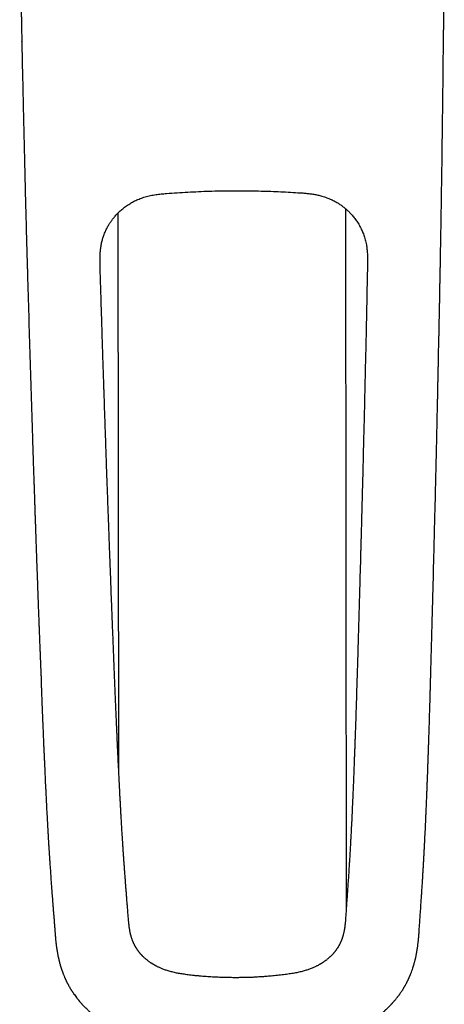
# Model space of a CAD drawing. Header units: millimetres. Extents: x 8 to 1221, y 12 to 660.
# Tile 5 of 24: x 595 to 642, y 207 to 317. Entities that reach past the tile are written whole.
import ezdxf

# ---------------------------------------------------------------- set-up
doc = ezdxf.new("R2010")
doc.units = ezdxf.units.MM

msp = doc.modelspace()

# ---------------------------------------------------------------- linework, layer by layer
at = {"color": 7, "linetype": 'Continuous', "lineweight": 30}
for p, q in [((630.92, 295.98), (630.98, 217.91)), ((605.67, 233.39), (605.62, 295.53)), ((598.56, 215.66), (598.56, 215.65)), ((613.55, 210.67), (613.55, 210.67)), ((624.19, 210.73), (624.19, 210.73))]:
    msp.add_line(p, q, dxfattribs=at)
for points, knots in [([(594.65, 329.97), (594.65, 329.94), (594.65, 329.88), (594.65, 329.81), (594.65, 329.74), (594.65, 329.69), (594.65, 329.66), (594.65, 329.63), (594.65, 329.6), (594.65, 329.57), (594.65, 329.52), (594.65, 329.46), (594.65, 329.39), (594.65, 329.31), (594.65, 329.22), (594.66, 329.13), (594.66, 328.99), (594.66, 328.8), (594.66, 328.57), (594.66, 328.34), (594.66, 328.1), (594.67, 327.87), (594.67, 327.69), (594.67, 327.55), (594.67, 327.46), (594.67, 327.37), (594.67, 327.29), (594.67, 327.23), (594.67, 327.18), (594.67, 327.13), (594.67, 327.09), (594.67, 327.03), (594.67, 326.95), (594.68, 326.82), (594.68, 326.65), (594.68, 326.49), (594.68, 326.33), (594.68, 326.17), (594.68, 326.01), (594.69, 325.84), (594.69, 325.65), (594.69, 325.45), (594.69, 325.24), (594.7, 325.01), (594.7, 324.77), (594.7, 324.51), (594.71, 324.24), (594.71, 323.95), (594.72, 323.64), (594.72, 323.32), (594.73, 322.98), (594.73, 322.61), (594.74, 322.23), (594.75, 321.82), (594.75, 321.4), (594.76, 320.96), (594.77, 320.51), (594.78, 320.04), (594.79, 319.55), (594.8, 319.04), (594.81, 318.52), (594.82, 317.98), (594.83, 317.43), (594.84, 316.88), (594.85, 316.33), (594.86, 315.76), (594.87, 315.17), (594.88, 314.78), (594.88, 314.58)], [0, 0, 0, 0, 0.0058325, 0.0108276, 0.0149857, 0.0183069, 0.0207917, 0.0224401, 0.0236126, 0.0262037, 0.0293962, 0.0331901, 0.0379223, 0.0433445, 0.0491054, 0.0547789, 0.0603643, 0.0764664, 0.0917904, 0.1063393, 0.1219978, 0.1370281, 0.1514714, 0.1576275, 0.1636708, 0.1696014, 0.1749167, 0.1790683, 0.1820562, 0.1847128, 0.1877703, 0.1912789, 0.1951049, 0.2048908, 0.2156289, 0.2273183, 0.2369065, 0.2470513, 0.2577521, 0.2690087, 0.280846, 0.2936009, 0.3073784, 0.3221447, 0.3379284, 0.3547289, 0.3725456, 0.3913778, 0.4112248, 0.4320857, 0.4539597, 0.4779609, 0.5030718, 0.5292913, 0.5566181, 0.5850509, 0.6145884, 0.6452293, 0.6769721, 0.7098154, 0.7437578, 0.7787976, 0.8149332, 0.8500064, 0.886051, 0.9230657, 0.9610491, 1, 1, 1, 1]), ([(641.83, 314.81), (641.83, 314.97), (641.83, 315.32), (641.84, 315.84), (641.84, 316.39), (641.85, 316.91), (641.85, 317.42), (641.85, 317.92), (641.86, 318.38), (641.86, 318.82), (641.87, 319.24), (641.87, 319.63), (641.87, 320.02), (641.88, 320.39), (641.88, 320.75), (641.88, 321.1), (641.88, 321.43), (641.89, 321.75), (641.89, 322.05), (641.89, 322.35), (641.9, 323.01), (641.9, 323.94), (641.91, 325.15), (641.91, 325.97), (641.91, 326.47), (641.91, 326.66), (641.91, 326.84), (641.91, 327.01), (641.91, 327.17), (641.91, 327.31), (641.91, 327.44), (641.91, 327.56), (641.91, 327.65), (641.91, 327.73), (641.91, 327.79), (641.91, 327.84), (641.91, 327.88), (641.91, 327.91), (641.91, 327.93), (641.91, 327.95), (641.91, 327.98), (641.91, 328.03), (641.91, 328.08), (641.91, 328.15), (641.91, 328.22), (641.91, 328.3), (641.91, 328.38), (641.91, 328.46), (641.91, 328.58), (641.91, 328.72), (641.91, 328.91), (641.91, 329.11), (641.91, 329.33), (641.91, 329.54), (641.91, 329.77), (641.91, 329.99), (641.91, 330.13), (641.91, 330.2)], [0, 0, 0, 0, 0.0309735, 0.0671947, 0.1023975, 0.1365795, 0.1697384, 0.2018724, 0.2329794, 0.2605906, 0.2873362, 0.3132152, 0.3382263, 0.3623687, 0.3856415, 0.4080439, 0.429575, 0.4502342, 0.4700209, 0.4891436, 0.5082246, 0.5981835, 0.6710713, 0.7440086, 0.7568522, 0.769471, 0.7812865, 0.7922693, 0.8024188, 0.8115755, 0.8199274, 0.8274741, 0.8342153, 0.8385281, 0.8424316, 0.8459256, 0.8488989, 0.8501794, 0.8512746, 0.852722, 0.8548734, 0.8577289, 0.8612888, 0.8655531, 0.8705221, 0.8758788, 0.8811506, 0.8863332, 0.8914263, 0.9030785, 0.9142348, 0.9285389, 0.9424943, 0.9566996, 0.9711575, 0.9857196, 1, 1, 1, 1]), ([(594.91, 314.6), (594.9, 314.6), (594.89, 314.58), (594.88, 314.57), (594.87, 314.57), (594.89, 314.58), (594.89, 314.58)], [0, 0, 0, 0, 0.296457, 0.59287, 0.889371, 1, 1, 1, 1]), ([(594.89, 314.58), (594.89, 314.31), (594.9, 313.69), (594.92, 312.72), (594.94, 311.66), (594.97, 310.57), (594.99, 309.45), (595.02, 308.29), (595.04, 307.12), (595.07, 305.93), (595.1, 304.72), (595.13, 303.49), (595.16, 302.25), (595.19, 300.99), (595.22, 299.71), (595.25, 298.42), (595.28, 297.1), (595.32, 295.8), (595.35, 294.51), (595.38, 293.22), (595.42, 291.93), (595.46, 290.61), (595.48, 289.73), (595.49, 289.29)], [0, 0, 0, 0, 0.032316, 0.073456, 0.115215, 0.157592, 0.20265, 0.248387, 0.294804, 0.3419, 0.389675, 0.438129, 0.487264, 0.537079, 0.587575, 0.638751, 0.690609, 0.743147, 0.793307, 0.844072, 0.895442, 0.947418, 1, 1, 1, 1]), ([(641.47, 289.52), (641.48, 289.96), (641.49, 290.86), (641.51, 292.19), (641.54, 293.5), (641.56, 294.8), (641.58, 296.08), (641.6, 297.35), (641.62, 298.6), (641.64, 299.86), (641.66, 301.12), (641.67, 302.38), (641.69, 303.62), (641.71, 304.85), (641.72, 306.06), (641.74, 307.25), (641.75, 308.43), (641.77, 309.59), (641.78, 310.73), (641.79, 311.86), (641.8, 312.96), (641.81, 313.95), (641.82, 314.56), (641.82, 314.82)], [0, 0, 0, 0, 0.053208, 0.105798, 0.157769, 0.209121, 0.259855, 0.309971, 0.359468, 0.408347, 0.45889, 0.508754, 0.557941, 0.606449, 0.65428, 0.701434, 0.747911, 0.793711, 0.838834, 0.883279, 0.927049, 0.970143, 1, 1, 1, 1]), ([(641.8, 314.84), (641.81, 314.83), (641.81, 314.82), (641.83, 314.81), (641.83, 314.8), (641.83, 314.8), (641.83, 314.81), (641.82, 314.81)], [0, 0, 0, 0, 0.211277, 0.422557, 0.63381, 0.845136, 1, 1, 1, 1]), ([(603.6, 289.47), (603.6, 289.54), (603.6, 289.71), (603.59, 289.98), (603.59, 290.26), (603.59, 290.53), (603.6, 290.78), (603.61, 291.02), (603.63, 291.25), (603.65, 291.48), (603.68, 291.7), (603.72, 291.94), (603.77, 292.17), (603.82, 292.39), (603.88, 292.61), (603.94, 292.81), (604.02, 293.02), (604.1, 293.24), (604.19, 293.46), (604.28, 293.66), (604.38, 293.85), (604.47, 294.02), (604.57, 294.18), (604.65, 294.32), (604.73, 294.44), (604.82, 294.56), (604.9, 294.68), (604.99, 294.81), (605.1, 294.95), (605.22, 295.09), (605.35, 295.25), (605.5, 295.41), (605.66, 295.57), (605.84, 295.74), (606.02, 295.9), (606.22, 296.06), (606.43, 296.22), (606.66, 296.38), (606.89, 296.53), (607.11, 296.66), (607.33, 296.78), (607.56, 296.9), (607.81, 297.01), (608.06, 297.11), (608.33, 297.21), (608.61, 297.29), (608.9, 297.37), (609.2, 297.44), (609.51, 297.51), (609.81, 297.55), (610.1, 297.59), (610.39, 297.62), (610.68, 297.65), (610.88, 297.67), (610.98, 297.67)], [0, 0, 0, 0, 0.017799, 0.041243, 0.063498, 0.084742, 0.105107, 0.12433, 0.142852, 0.160735, 0.178022, 0.197869, 0.216966, 0.235355, 0.253062, 0.270098, 0.286475, 0.306374, 0.325231, 0.343056, 0.359857, 0.375639, 0.390404, 0.40339, 0.415466, 0.426639, 0.437998, 0.45032, 0.46444, 0.479643, 0.495925, 0.513286, 0.53172, 0.551226, 0.570595, 0.590911, 0.612174, 0.63438, 0.657526, 0.677004, 0.697098, 0.717812, 0.739164, 0.761174, 0.783868, 0.807285, 0.830994, 0.855515, 0.880941, 0.907426, 0.929088, 0.951619, 0.975193, 1, 1, 1, 1]), ([(610.99, 297.67), (611.39, 297.7), (612.18, 297.76), (613.37, 297.83), (614.56, 297.89), (615.75, 297.94), (616.95, 297.97), (618.14, 297.98), (619.3, 297.99), (620.42, 297.98), (621.52, 297.95), (622.61, 297.92), (623.7, 297.87), (624.8, 297.82), (625.52, 297.77), (625.89, 297.74)], [0, 0, 0, 0, 0.080005, 0.160007, 0.240008, 0.320006, 0.400003, 0.48, 0.559996, 0.633327, 0.706658, 0.779991, 0.853325, 0.926662, 1, 1, 1, 1]), ([(625.89, 297.75), (625.98, 297.74), (626.14, 297.73), (626.39, 297.71), (626.62, 297.69), (626.84, 297.67), (627.06, 297.64), (627.28, 297.61), (627.5, 297.57), (627.72, 297.53), (627.94, 297.48), (628.18, 297.42), (628.43, 297.34), (628.7, 297.26), (628.95, 297.16), (629.19, 297.06), (629.42, 296.96), (629.64, 296.85), (629.84, 296.73), (630.04, 296.62), (630.21, 296.51), (630.38, 296.4), (630.52, 296.29), (630.66, 296.19), (630.77, 296.1), (630.89, 296.01), (631, 295.91), (631.11, 295.81), (631.24, 295.69), (631.38, 295.56), (631.52, 295.41), (631.66, 295.25), (631.81, 295.07), (631.96, 294.88), (632.11, 294.68), (632.25, 294.47), (632.39, 294.24), (632.53, 294), (632.65, 293.76), (632.76, 293.52), (632.86, 293.29), (632.95, 293.05), (633.03, 292.79), (633.11, 292.53), (633.18, 292.25), (633.23, 291.98), (633.27, 291.73), (633.3, 291.48), (633.33, 291.23), (633.35, 290.97), (633.36, 290.71), (633.36, 290.43), (633.36, 290.14), (633.36, 289.87), (633.36, 289.69), (633.35, 289.62)], [0, 0, 0, 0, 0.020397, 0.039858, 0.058496, 0.076417, 0.093708, 0.110423, 0.129448, 0.147807, 0.165563, 0.18275, 0.206366, 0.22894, 0.250523, 0.271145, 0.290826, 0.310691, 0.329528, 0.347336, 0.364113, 0.379858, 0.394569, 0.40749, 0.419489, 0.430596, 0.442033, 0.454423, 0.468606, 0.483863, 0.500194, 0.517596, 0.536067, 0.555603, 0.574994, 0.595322, 0.616582, 0.638768, 0.661882, 0.681337, 0.701424, 0.722156, 0.743546, 0.765613, 0.788376, 0.811885, 0.830887, 0.850432, 0.870567, 0.89136, 0.912895, 0.934849, 0.957732, 0.981727, 1, 1, 1, 1]), ([(625.89, 297.75), (625.89, 297.75), (625.89, 297.74), (625.89, 297.74), (625.89, 297.74)], [0, 0, 0, 0, 0.074395, 1, 1, 1, 1]), ([(606.75, 216.99), (606.73, 217.18), (606.7, 217.56), (606.66, 218.12), (606.61, 218.66), (606.57, 219.2), (606.53, 219.72), (606.49, 220.22), (606.45, 220.71), (606.42, 221.18), (606.38, 221.65), (606.35, 222.12), (606.31, 222.57), (606.28, 223.02), (606.25, 223.46), (606.22, 223.89), (606.19, 224.3), (606.16, 224.71), (606.14, 225.1), (606.11, 225.49), (606.09, 225.86), (606.06, 226.22), (606.04, 226.57), (606.02, 226.9), (606, 227.24), (605.98, 227.56), (605.96, 227.89), (605.95, 228.2), (605.93, 228.49), (605.91, 228.76), (605.9, 229.01), (605.89, 229.25), (605.87, 229.48), (605.86, 229.72), (605.85, 229.95), (605.84, 230.18), (605.82, 230.4), (605.8, 230.79), (605.78, 231.34), (605.74, 232.02), (605.71, 232.66), (605.68, 233.27), (605.65, 233.88), (605.62, 234.41), (605.6, 234.87), (605.58, 235.29), (605.56, 235.71), (605.54, 236.15), (605.52, 236.6), (605.5, 237.06), (605.48, 237.52), (605.46, 237.99), (605.44, 238.47), (605.42, 238.96), (605.39, 239.47), (605.37, 240.01), (605.35, 240.57), (605.32, 241.14), (605.3, 241.73), (605.27, 242.34), (605.25, 242.94), (605.22, 243.55), (605.2, 244.16), (605.17, 244.78), (605.15, 245.41), (605.12, 246.06), (605.1, 246.71), (605.07, 247.36), (605.05, 248), (605.02, 248.64), (604.99, 249.32), (604.96, 250.06), (604.93, 250.85), (604.9, 251.63), (604.87, 252.41), (604.84, 253.19), (604.81, 253.94), (604.79, 254.68), (604.76, 255.4), (604.73, 256.11), (604.71, 256.77), (604.68, 257.4), (604.66, 258), (604.64, 258.58), (604.62, 259.15), (604.6, 259.7), (604.56, 260.69), (604.51, 262.12), (604.44, 264), (604.37, 265.92), (604.32, 267.3), (604.29, 268.15), (604.29, 268.43), (604.28, 268.72), (604.26, 269.02), (604.25, 269.33), (604.24, 269.66), (604.23, 270), (604.22, 270.36), (604.21, 270.73), (604.19, 271.11), (604.18, 271.5), (604.16, 271.93), (604.15, 272.4), (604.13, 272.92), (604.11, 273.45), (604.09, 273.99), (604.08, 274.53), (604.06, 275.07), (604.04, 275.63), (604.02, 276.2), (604, 276.79), (603.98, 277.39), (603.96, 278), (603.94, 278.6), (603.92, 279.19), (603.9, 279.8), (603.88, 280.42), (603.86, 281.06), (603.84, 281.7), (603.82, 282.37), (603.8, 283.04), (603.78, 283.73), (603.76, 284.43), (603.73, 285.14), (603.71, 285.91), (603.69, 286.74), (603.66, 287.64), (603.63, 288.55), (603.61, 289.16), (603.6, 289.47)], [0, 0, 0, 0, 0.008767, 0.017342, 0.025725, 0.033917, 0.041914, 0.049577, 0.05705, 0.064334, 0.071429, 0.078473, 0.085321, 0.091975, 0.098435, 0.104702, 0.110777, 0.116658, 0.122347, 0.127842, 0.133145, 0.138254, 0.143171, 0.147895, 0.152427, 0.15719, 0.16172, 0.166018, 0.170082, 0.173913, 0.177345, 0.180594, 0.183808, 0.187007, 0.190191, 0.19336, 0.196514, 0.199654, 0.209423, 0.219045, 0.227511, 0.235859, 0.244089, 0.252201, 0.257615, 0.263212, 0.268999, 0.274976, 0.281143, 0.287501, 0.293669, 0.300007, 0.306514, 0.31319, 0.320036, 0.327481, 0.335117, 0.342944, 0.350961, 0.35917, 0.36757, 0.375665, 0.38393, 0.392365, 0.400969, 0.409744, 0.418676, 0.427557, 0.436309, 0.444931, 0.453423, 0.464348, 0.475049, 0.485528, 0.496309, 0.506844, 0.517134, 0.527178, 0.536976, 0.546527, 0.555833, 0.564148, 0.572255, 0.580156, 0.587849, 0.595336, 0.602616, 0.628174, 0.65373, 0.679286, 0.706608, 0.710202, 0.713944, 0.717866, 0.721966, 0.726245, 0.730703, 0.73534, 0.740155, 0.745148, 0.750321, 0.755672, 0.761202, 0.767949, 0.774944, 0.782187, 0.789678, 0.796833, 0.804201, 0.811782, 0.819575, 0.827581, 0.8358, 0.844231, 0.852147, 0.860241, 0.868514, 0.876965, 0.885596, 0.894405, 0.903392, 0.912559, 0.921904, 0.931428, 0.94113, 0.951011, 0.962886, 0.975009, 0.987381, 1, 1, 1, 1]), ([(633.35, 289.62), (633.35, 289.26), (633.33, 288.54), (633.31, 287.48), (633.29, 286.43), (633.27, 285.4), (633.25, 284.38), (633.23, 283.39), (633.21, 282.44), (633.19, 281.52), (633.17, 280.61), (633.15, 279.72), (633.12, 278.8), (633.1, 277.87), (633.08, 276.92), (633.06, 275.98), (633.04, 275.06), (633.02, 274.16), (633, 273.28), (632.98, 272.41), (632.95, 271.55), (632.93, 270.71), (632.91, 269.89), (632.89, 269.09), (632.87, 268.3), (632.86, 267.53), (632.84, 266.77), (632.82, 266.03), (632.8, 265.3), (632.78, 264.57), (632.76, 263.84), (632.74, 263.14), (632.72, 262.45), (632.71, 261.78), (632.69, 261.16), (632.68, 260.59), (632.66, 260.06), (632.65, 259.54), (632.63, 259.04), (632.62, 258.55), (632.61, 258.08), (632.59, 257.62), (632.58, 257.18), (632.57, 256.55), (632.54, 255.74), (632.51, 254.73), (632.48, 253.63), (632.45, 252.43), (632.41, 251.13), (632.37, 249.84), (632.34, 248.72), (632.31, 247.76), (632.29, 246.95), (632.27, 246.15), (632.24, 245.36), (632.22, 244.58), (632.2, 243.82), (632.17, 243.09), (632.15, 242.36), (632.13, 241.66), (632.11, 240.97), (632.08, 240.29), (632.06, 239.64), (632.05, 239.1), (632.03, 238.67), (632.02, 238.34), (632.01, 238.01), (632, 237.67), (631.99, 237.31), (631.97, 236.92), (631.96, 236.49), (631.94, 236.01), (631.92, 235.51), (631.9, 235), (631.88, 234.48), (631.86, 233.94), (631.84, 233.47), (631.83, 233.09), (631.82, 232.8), (631.8, 232.5), (631.79, 232.19), (631.78, 231.87), (631.77, 231.55), (631.75, 231.22), (631.74, 230.88), (631.72, 230.54), (631.71, 230.18), (631.69, 229.81), (631.67, 229.43), (631.65, 229.04), (631.64, 228.63), (631.62, 228.21), (631.6, 227.79), (631.57, 227.35), (631.55, 226.9), (631.53, 226.44), (631.5, 225.96), (631.47, 225.46), (631.45, 224.95), (631.42, 224.44), (631.39, 223.91), (631.35, 223.38), (631.32, 222.84), (631.28, 222.29), (631.25, 221.73), (631.21, 221.17), (631.17, 220.6), (631.13, 220.03), (631.09, 219.45), (631.05, 218.88), (631.01, 218.3), (630.97, 217.71), (630.94, 217.31), (630.93, 217.11)], [0, 0, 0, 0, 0.01465, 0.0291, 0.04335, 0.057401, 0.071251, 0.084901, 0.097589, 0.110098, 0.12243, 0.134584, 0.14656, 0.159717, 0.172652, 0.185365, 0.197858, 0.210128, 0.222178, 0.234006, 0.245613, 0.256998, 0.268162, 0.279105, 0.289827, 0.300327, 0.310605, 0.320662, 0.330497, 0.340563, 0.350385, 0.359964, 0.369299, 0.378392, 0.387241, 0.394617, 0.401815, 0.408836, 0.415678, 0.422344, 0.428717, 0.434919, 0.440949, 0.446811, 0.460563, 0.474192, 0.487697, 0.505592, 0.523267, 0.540722, 0.557959, 0.569009, 0.579967, 0.590831, 0.601602, 0.612269, 0.622544, 0.632594, 0.642419, 0.652018, 0.661391, 0.670539, 0.679462, 0.688161, 0.692627, 0.697041, 0.701545, 0.70619, 0.710975, 0.715901, 0.722202, 0.728719, 0.735452, 0.742401, 0.749566, 0.756946, 0.764543, 0.768526, 0.772566, 0.776664, 0.780839, 0.785185, 0.78971, 0.794141, 0.798733, 0.803484, 0.808395, 0.813466, 0.818762, 0.824221, 0.829844, 0.835631, 0.84158, 0.847693, 0.853969, 0.860408, 0.867329, 0.874431, 0.881714, 0.889177, 0.896821, 0.904645, 0.912649, 0.920836, 0.929207, 0.937765, 0.946509, 0.955439, 0.964028, 0.972782, 0.981695, 0.990768, 1, 1, 1, 1]), ([(641.09, 270.93), (641.09, 271.13), (641.1, 271.51), (641.11, 272.08), (641.12, 272.64), (641.13, 273.18), (641.15, 273.71), (641.16, 274.23), (641.17, 274.74), (641.18, 275.26), (641.19, 275.78), (641.2, 276.28), (641.21, 276.77), (641.22, 277.24), (641.23, 277.69), (641.24, 278.13), (641.25, 278.54), (641.25, 278.95), (641.26, 279.33), (641.27, 279.69), (641.28, 280.04), (641.28, 280.37), (641.29, 280.66), (641.3, 280.92), (641.3, 281.15), (641.31, 281.37), (641.31, 281.59), (641.32, 281.8), (641.32, 282.03), (641.33, 282.27), (641.33, 282.54), (641.34, 282.82), (641.34, 283.13), (641.35, 283.45), (641.36, 283.79), (641.37, 284.15), (641.37, 284.52), (641.38, 284.92), (641.39, 285.33), (641.4, 285.75), (641.4, 286.2), (641.41, 286.66), (641.42, 287.13), (641.43, 287.61), (641.44, 288.09), (641.45, 288.59), (641.46, 289.07), (641.46, 289.38), (641.47, 289.52)], [0, 0, 0, 0, 0.031452, 0.062157, 0.092115, 0.121326, 0.14979, 0.177507, 0.204478, 0.233284, 0.261188, 0.288189, 0.314288, 0.339486, 0.363783, 0.38718, 0.409677, 0.431275, 0.451975, 0.471431, 0.490023, 0.507751, 0.524617, 0.537646, 0.550112, 0.562015, 0.573356, 0.584797, 0.597077, 0.6102, 0.624165, 0.639702, 0.656166, 0.673559, 0.691882, 0.711134, 0.731317, 0.752432, 0.774477, 0.797455, 0.821365, 0.846207, 0.871982, 0.897138, 0.923125, 0.94994, 0.977586, 1, 1, 1, 1]), ([(595.49, 289.29), (595.49, 289.29), (595.49, 289.29), (595.5, 289.29), (595.5, 289.29)], [0, 0, 0, 0, 0.376076, 1, 1, 1, 1]), ([(595.5, 289.29), (595.59, 286.21), (595.72, 281.57), (595.91, 275.38), (596.01, 272.26), (596.06, 270.71)], [0, 0, 0, 0, 0.496997, 0.748498, 1, 1, 1, 1]), ([(639.13, 215.85), (639.14, 216.05), (639.17, 216.44), (639.21, 217.02), (639.25, 217.59), (639.29, 218.14), (639.32, 218.69), (639.36, 219.21), (639.39, 219.71), (639.42, 220.2), (639.46, 220.69), (639.49, 221.17), (639.52, 221.64), (639.54, 222.11), (639.57, 222.57), (639.6, 223.02), (639.62, 223.46), (639.65, 223.89), (639.67, 224.31), (639.69, 224.72), (639.71, 225.12), (639.73, 225.52), (639.75, 225.9), (639.77, 226.28), (639.79, 226.65), (639.81, 227), (639.82, 227.35), (639.84, 227.68), (639.85, 227.99), (639.86, 228.3), (639.88, 228.61), (639.89, 228.93), (639.91, 229.25), (639.92, 229.55), (639.93, 229.85), (639.94, 230.13), (639.96, 230.48), (639.97, 230.88), (639.99, 231.34), (640.01, 231.79), (640.02, 232.21), (640.04, 232.54), (640.05, 232.77), (640.05, 232.92), (640.06, 233.06), (640.06, 233.2), (640.07, 233.33), (640.07, 233.44), (640.07, 233.55), (640.08, 233.64), (640.08, 233.72), (640.08, 233.79), (640.08, 233.86), (640.09, 233.93), (640.09, 234.02), (640.09, 234.12), (640.1, 234.24), (640.1, 234.37), (640.11, 234.51), (640.11, 234.66), (640.12, 234.82), (640.12, 234.99), (640.13, 235.17), (640.14, 235.36), (640.15, 235.65), (640.16, 236.03), (640.18, 236.61), (640.2, 237.3), (640.23, 238.05), (640.25, 238.72), (640.27, 239.34), (640.28, 239.86), (640.29, 240.31), (640.31, 240.68), (640.32, 241.06), (640.33, 241.46), (640.34, 241.88), (640.35, 242.31), (640.37, 242.76), (640.38, 243.22), (640.39, 243.69), (640.41, 244.18), (640.42, 244.68), (640.43, 245.2), (640.45, 245.73), (640.46, 246.27), (640.48, 246.83), (640.49, 247.4), (640.51, 247.99), (640.53, 248.61), (640.54, 249.27), (640.56, 249.96), (640.58, 250.67), (640.6, 251.4), (640.62, 252.12), (640.64, 252.83), (640.66, 253.54), (640.68, 254.26), (640.7, 254.99), (640.71, 255.74), (640.73, 256.5), (640.75, 257.31), (640.78, 258.15), (640.8, 259.04), (640.82, 259.94), (640.84, 260.86), (640.87, 261.8), (640.89, 262.76), (640.92, 263.73), (640.94, 264.72), (640.96, 265.73), (640.99, 266.74), (641.01, 267.77), (641.04, 268.81), (641.06, 269.87), (641.08, 270.57), (641.09, 270.93)], [0, 0, 0, 0, 0.0118333, 0.0234241, 0.0347729, 0.0458777, 0.056743, 0.0674335, 0.077362, 0.087141, 0.0967601, 0.1062138, 0.1154898, 0.1245794, 0.1334706, 0.1421489, 0.1506099, 0.1588574, 0.1667486, 0.1744334, 0.1819139, 0.1891871, 0.1963768, 0.2033468, 0.2100951, 0.2166209, 0.2229251, 0.2289021, 0.2346671, 0.2402208, 0.2455638, 0.2516505, 0.2574406, 0.2629356, 0.2681924, 0.2733438, 0.2783956, 0.286928, 0.2951632, 0.3031016, 0.3107434, 0.31809, 0.3207099, 0.3232904, 0.3258313, 0.3283266, 0.3306594, 0.3327856, 0.3346013, 0.3362334, 0.3376823, 0.3389478, 0.3400468, 0.3413602, 0.3429202, 0.3447267, 0.3467796, 0.3490787, 0.351624, 0.3542433, 0.3570801, 0.3601343, 0.3634059, 0.3668934, 0.3704586, 0.3787989, 0.3870502, 0.4015651, 0.4157997, 0.4269139, 0.4378569, 0.4486288, 0.4549947, 0.4615942, 0.4684322, 0.4755085, 0.4829743, 0.4906871, 0.4986463, 0.506851, 0.5153001, 0.5239936, 0.5329323, 0.542117, 0.5515487, 0.5612266, 0.5711503, 0.5813198, 0.5917355, 0.6024027, 0.6144285, 0.6267607, 0.6393997, 0.6523463, 0.6656008, 0.6779164, 0.6904797, 0.703291, 0.716351, 0.7296607, 0.7432209, 0.7570328, 0.7725165, 0.788304, 0.8043948, 0.8207884, 0.8374839, 0.8544825, 0.871785, 0.8893912, 0.907301, 0.9255142, 0.9436974, 0.9621729, 0.9809405, 1, 1, 1, 1]), ([(596.06, 270.71), (596.06, 270.49), (596.08, 270.05), (596.1, 269.4), (596.12, 268.76), (596.14, 268.14), (596.16, 267.53), (596.18, 266.94), (596.2, 266.37), (596.22, 265.8), (596.24, 265.23), (596.26, 264.68), (596.28, 264.14), (596.29, 263.62), (596.31, 263.11), (596.33, 262.62), (596.34, 262.15), (596.36, 261.69), (596.37, 261.25), (596.39, 260.83), (596.4, 260.42), (596.42, 260.04), (596.43, 259.68), (596.44, 259.34), (596.45, 259.02), (596.46, 258.71), (596.48, 258.27), (596.5, 257.69), (596.52, 256.96), (596.55, 256.22), (596.58, 255.47), (596.61, 254.71), (596.63, 253.94), (596.66, 253.16), (596.69, 252.43), (596.71, 251.77), (596.73, 251.17), (596.76, 250.58), (596.78, 249.99), (596.8, 249.42), (596.82, 248.88), (596.84, 248.35), (596.86, 247.85), (596.88, 247.36), (596.9, 246.88), (596.92, 246.43), (596.93, 246.02), (596.95, 245.65), (596.97, 245.28), (596.98, 244.91), (597, 244.55), (597.01, 244.23), (597.02, 243.93), (597.03, 243.65), (597.04, 243.39), (597.05, 243.12), (597.05, 242.86), (597.06, 242.59), (597.07, 242.32), (597.08, 242.03), (597.09, 241.73), (597.1, 241.41), (597.12, 241.07), (597.13, 240.72), (597.14, 240.36), (597.16, 240), (597.17, 239.64), (597.19, 239.26), (597.2, 238.87), (597.22, 238.47), (597.24, 238.02), (597.26, 237.51), (597.28, 236.98), (597.3, 236.46), (597.33, 235.95), (597.35, 235.46), (597.37, 234.99), (597.39, 234.53), (597.41, 234.11), (597.43, 233.71), (597.44, 233.34), (597.46, 232.98), (597.48, 232.64), (597.49, 232.33), (597.5, 232.05), (597.51, 231.81), (597.53, 231.57), (597.54, 231.32), (597.55, 231.06), (597.56, 230.79), (597.58, 230.5), (597.59, 230.21), (597.61, 229.9), (597.63, 229.57), (597.64, 229.24), (597.66, 228.9), (597.68, 228.54), (597.7, 228.19), (597.72, 227.83), (597.74, 227.48), (597.76, 227.12), (597.78, 226.8), (597.79, 226.55), (597.8, 226.36), (597.81, 226.18), (597.82, 226.01), (597.83, 225.85), (597.84, 225.69), (597.85, 225.54), (597.86, 225.39), (597.87, 225.25), (597.87, 225.14), (597.88, 225.04), (597.88, 224.96), (597.89, 224.9), (597.89, 224.85), (597.89, 224.81), (597.9, 224.75), (597.9, 224.68), (597.91, 224.59), (597.91, 224.48), (597.92, 224.36), (597.93, 224.23), (597.94, 224.09), (597.95, 223.93), (597.96, 223.75), (597.97, 223.56), (597.99, 223.34), (598, 223.12), (598.02, 222.88), (598.04, 222.62), (598.06, 222.33), (598.08, 222.04), (598.1, 221.73), (598.12, 221.41), (598.14, 221.09), (598.17, 220.76), (598.19, 220.43), (598.22, 220.09), (598.24, 219.73), (598.27, 219.37), (598.3, 219), (598.33, 218.62), (598.36, 218.23), (598.39, 217.82), (598.42, 217.41), (598.46, 216.98), (598.49, 216.55), (598.52, 216.11), (598.55, 215.81), (598.56, 215.66)], [0, 0, 0, 0, 0.011847, 0.023427, 0.03474, 0.045786, 0.056565, 0.067077, 0.077322, 0.087299, 0.097465, 0.107338, 0.116918, 0.126204, 0.135197, 0.143896, 0.152303, 0.160415, 0.168235, 0.175761, 0.182995, 0.189936, 0.196211, 0.202226, 0.207981, 0.213474, 0.218707, 0.231507, 0.244473, 0.257623, 0.270957, 0.284476, 0.298179, 0.31207, 0.326149, 0.336783, 0.347507, 0.358097, 0.368464, 0.378607, 0.38853, 0.397683, 0.406641, 0.415404, 0.423978, 0.432364, 0.439209, 0.445926, 0.452517, 0.458999, 0.46538, 0.47167, 0.476556, 0.481397, 0.486198, 0.490966, 0.495705, 0.500467, 0.505412, 0.510618, 0.516087, 0.521822, 0.527825, 0.534098, 0.540643, 0.546883, 0.553355, 0.560058, 0.566995, 0.574166, 0.58156, 0.591375, 0.600917, 0.610184, 0.619175, 0.627889, 0.636327, 0.644488, 0.652371, 0.659198, 0.665801, 0.67218, 0.678335, 0.684266, 0.688768, 0.693131, 0.697384, 0.7018, 0.706451, 0.711337, 0.716457, 0.721814, 0.727406, 0.733236, 0.739193, 0.74538, 0.751798, 0.758449, 0.764685, 0.771114, 0.777737, 0.784555, 0.788196, 0.791714, 0.795039, 0.798171, 0.801109, 0.803852, 0.806888, 0.809642, 0.812116, 0.814309, 0.81622, 0.817524, 0.818654, 0.81961, 0.820393, 0.82114, 0.82259, 0.824331, 0.826333, 0.82856, 0.831012, 0.833688, 0.836589, 0.840041, 0.843766, 0.847762, 0.852031, 0.856572, 0.861684, 0.867081, 0.872758, 0.878712, 0.884934, 0.891423, 0.897782, 0.904369, 0.911178, 0.918207, 0.92545, 0.932903, 0.940563, 0.948427, 0.956515, 0.964855, 0.973286, 0.981953, 0.990858, 1, 1, 1, 1]), ([(630.93, 217.11), (630.92, 217.06), (630.92, 216.96), (630.91, 216.81), (630.9, 216.68), (630.89, 216.57), (630.88, 216.46), (630.87, 216.37), (630.86, 216.29), (630.85, 216.22), (630.85, 216.17), (630.84, 216.12), (630.83, 216.07), (630.83, 216.02), (630.82, 215.96), (630.81, 215.9), (630.8, 215.83), (630.79, 215.75), (630.77, 215.65), (630.75, 215.55), (630.73, 215.45), (630.71, 215.35), (630.68, 215.25), (630.66, 215.16), (630.64, 215.08), (630.62, 215.01), (630.59, 214.93), (630.57, 214.84), (630.54, 214.76), (630.51, 214.69), (630.49, 214.63), (630.47, 214.58), (630.45, 214.53), (630.44, 214.49), (630.42, 214.46), (630.41, 214.41), (630.38, 214.37), (630.36, 214.31), (630.34, 214.26), (630.32, 214.22), (630.3, 214.18), (630.28, 214.14), (630.26, 214.1), (630.24, 214.06), (630.21, 214.01), (630.19, 213.98), (630.18, 213.95), (630.16, 213.92), (630.15, 213.9), (630.13, 213.87), (630.12, 213.84), (630.09, 213.8), (630.06, 213.74), (630.02, 213.68), (629.97, 213.61), (629.93, 213.54), (629.88, 213.48), (629.84, 213.42), (629.81, 213.38), (629.78, 213.34), (629.76, 213.32), (629.75, 213.3), (629.73, 213.27), (629.71, 213.25), (629.68, 213.21), (629.65, 213.17), (629.61, 213.13), (629.56, 213.07), (629.49, 212.99), (629.41, 212.9), (629.33, 212.83), (629.26, 212.75), (629.18, 212.68), (629.11, 212.61), (629.02, 212.54), (628.93, 212.46), (628.84, 212.38), (628.74, 212.31), (628.66, 212.25), (628.59, 212.2), (628.54, 212.16), (628.49, 212.13), (628.44, 212.1), (628.41, 212.07), (628.38, 212.05), (628.35, 212.04), (628.32, 212.02), (628.27, 211.99), (628.2, 211.95), (628.13, 211.9), (628.04, 211.85), (627.95, 211.8), (627.85, 211.74), (627.72, 211.68), (627.59, 211.61), (627.44, 211.54), (627.27, 211.47), (627.09, 211.4), (626.9, 211.33), (626.71, 211.26), (626.52, 211.2), (626.31, 211.13), (626.09, 211.07), (625.85, 211.01), (625.6, 210.96), (625.35, 210.91), (625.08, 210.86), (624.8, 210.81), (624.5, 210.77), (624.3, 210.74), (624.19, 210.73)], [0, 0, 0, 0, 0.016111, 0.030702, 0.043861, 0.055661, 0.066158, 0.075399, 0.08342, 0.090246, 0.095895, 0.100384, 0.105553, 0.110779, 0.11643, 0.12276, 0.130067, 0.138339, 0.149183, 0.160138, 0.170958, 0.18165, 0.192371, 0.202018, 0.210327, 0.21763, 0.225947, 0.235572, 0.245829, 0.252419, 0.259167, 0.265337, 0.270476, 0.274589, 0.278316, 0.28318, 0.288556, 0.294457, 0.301393, 0.305341, 0.309607, 0.314192, 0.319095, 0.324315, 0.329596, 0.334001, 0.337444, 0.340423, 0.343094, 0.346244, 0.349871, 0.353975, 0.361379, 0.369326, 0.377736, 0.386609, 0.393905, 0.401176, 0.407116, 0.411579, 0.414317, 0.416428, 0.419235, 0.422797, 0.427114, 0.432185, 0.438012, 0.444181, 0.456843, 0.468593, 0.479431, 0.489357, 0.499192, 0.509801, 0.520517, 0.531927, 0.544035, 0.556267, 0.567455, 0.573898, 0.579919, 0.585515, 0.590678, 0.595081, 0.598546, 0.601088, 0.6035, 0.609538, 0.616909, 0.625619, 0.634273, 0.644177, 0.655451, 0.668104, 0.682145, 0.697298, 0.713816, 0.731721, 0.751038, 0.768557, 0.787133, 0.806789, 0.827549, 0.849443, 0.872529, 0.895456, 0.919582, 0.944988, 0.971762, 1, 1, 1, 1]), ([(613.55, 210.67), (613.45, 210.69), (613.26, 210.71), (612.98, 210.75), (612.72, 210.79), (612.46, 210.83), (612.22, 210.87), (611.99, 210.92), (611.75, 210.98), (611.51, 211.04), (611.28, 211.1), (611.07, 211.16), (610.87, 211.23), (610.69, 211.3), (610.51, 211.36), (610.36, 211.43), (610.21, 211.5), (610.07, 211.56), (609.95, 211.62), (609.85, 211.67), (609.76, 211.72), (609.68, 211.76), (609.6, 211.81), (609.53, 211.85), (609.47, 211.88), (609.43, 211.91), (609.4, 211.93), (609.37, 211.95), (609.32, 211.98), (609.27, 212.01), (609.21, 212.05), (609.11, 212.12), (608.99, 212.2), (608.86, 212.31), (608.73, 212.41), (608.62, 212.51), (608.51, 212.6), (608.41, 212.7), (608.32, 212.79), (608.26, 212.85), (608.21, 212.91), (608.16, 212.96), (608.11, 213.01), (608.07, 213.06), (608.03, 213.11), (608, 213.14), (607.98, 213.17), (607.97, 213.19), (607.95, 213.21), (607.93, 213.23), (607.91, 213.26), (607.88, 213.3), (607.84, 213.35), (607.81, 213.4), (607.77, 213.45), (607.74, 213.5), (607.7, 213.56), (607.66, 213.62), (607.62, 213.69), (607.59, 213.74), (607.57, 213.77), (607.55, 213.79), (607.54, 213.81), (607.53, 213.84), (607.51, 213.87), (607.49, 213.91), (607.46, 213.96), (607.44, 214.01), (607.41, 214.07), (607.38, 214.13), (607.35, 214.18), (607.33, 214.23), (607.31, 214.28), (607.29, 214.32), (607.27, 214.36), (607.25, 214.41), (607.23, 214.46), (607.2, 214.53), (607.17, 214.61), (607.14, 214.71), (607.11, 214.79), (607.09, 214.87), (607.07, 214.93), (607.05, 214.98), (607.04, 215.04), (607.02, 215.12), (606.99, 215.2), (606.97, 215.3), (606.95, 215.39), (606.93, 215.49), (606.91, 215.58), (606.9, 215.68), (606.88, 215.77), (606.87, 215.84), (606.86, 215.9), (606.85, 215.95), (606.85, 215.99), (606.84, 216.04), (606.83, 216.09), (606.83, 216.15), (606.82, 216.22), (606.81, 216.3), (606.8, 216.39), (606.79, 216.49), (606.78, 216.6), (606.77, 216.72), (606.76, 216.85), (606.75, 216.94), (606.75, 216.99)], [0, 0, 0, 0, 0.026225, 0.051217, 0.075049, 0.097794, 0.119515, 0.140272, 0.16357, 0.185677, 0.206637, 0.226476, 0.245591, 0.263589, 0.280492, 0.296318, 0.311136, 0.325024, 0.337992, 0.34808, 0.357539, 0.366374, 0.374588, 0.382182, 0.388924, 0.392798, 0.396135, 0.399598, 0.404323, 0.410329, 0.41761, 0.426164, 0.443273, 0.459717, 0.475335, 0.490134, 0.50412, 0.51795, 0.532301, 0.539162, 0.546136, 0.553224, 0.560425, 0.567509, 0.573597, 0.577623, 0.580981, 0.583672, 0.585761, 0.58852, 0.592445, 0.597535, 0.603779, 0.610338, 0.616692, 0.622842, 0.628787, 0.637718, 0.646048, 0.653016, 0.655804, 0.658244, 0.660373, 0.66314, 0.666954, 0.671816, 0.677402, 0.682723, 0.690412, 0.697276, 0.703313, 0.708555, 0.714206, 0.719324, 0.723907, 0.728394, 0.734171, 0.741345, 0.751953, 0.76214, 0.771825, 0.780348, 0.786114, 0.791921, 0.798519, 0.805918, 0.815668, 0.825675, 0.835792, 0.846026, 0.856376, 0.866092, 0.875581, 0.883572, 0.890515, 0.894299, 0.897906, 0.902521, 0.908653, 0.914665, 0.921676, 0.929703, 0.93877, 0.948909, 0.959948, 0.972104, 0.985433, 1, 1, 1, 1]), ([(598.56, 215.66), (598.56, 215.61), (598.57, 215.53), (598.58, 215.41), (598.59, 215.3), (598.59, 215.2), (598.6, 215.12), (598.61, 215.05), (598.61, 214.99), (598.62, 214.95), (598.62, 214.91), (598.62, 214.89), (598.62, 214.85), (598.63, 214.81), (598.63, 214.74), (598.64, 214.66), (598.65, 214.55), (598.67, 214.43), (598.68, 214.3), (598.69, 214.18), (598.71, 214.07), (598.72, 213.96), (598.73, 213.86), (598.75, 213.77), (598.76, 213.67), (598.78, 213.56), (598.8, 213.45), (598.82, 213.32), (598.84, 213.2), (598.86, 213.08), (598.88, 212.96), (598.9, 212.85), (598.92, 212.74), (598.94, 212.65), (598.96, 212.59), (598.97, 212.54), (598.98, 212.51), (598.98, 212.48), (598.99, 212.46), (598.99, 212.44), (599, 212.42), (599, 212.38), (599.01, 212.34), (599.03, 212.28), (599.04, 212.22), (599.06, 212.16), (599.08, 212.07), (599.12, 211.93), (599.17, 211.75), (599.21, 211.6), (599.25, 211.49), (599.27, 211.43), (599.29, 211.36), (599.31, 211.29), (599.33, 211.23), (599.35, 211.18), (599.36, 211.14), (599.38, 211.11), (599.39, 211.08), (599.4, 211.05), (599.41, 211.02), (599.43, 210.97), (599.45, 210.91), (599.48, 210.83), (599.52, 210.72), (599.57, 210.6), (599.62, 210.48), (599.67, 210.36), (599.71, 210.27), (599.75, 210.18), (599.79, 210.1), (599.82, 210.03), (599.85, 209.97), (599.88, 209.91), (599.91, 209.85), (599.95, 209.78), (599.99, 209.7), (600.04, 209.61), (600.1, 209.49), (600.18, 209.34), (600.26, 209.21), (600.33, 209.1), (600.37, 209.04), (600.41, 208.97), (600.44, 208.92), (600.47, 208.87), (600.49, 208.84), (600.51, 208.82), (600.52, 208.8), (600.54, 208.77), (600.56, 208.74), (600.59, 208.7), (600.62, 208.65), (600.69, 208.54), (600.81, 208.38), (600.93, 208.21), (601.02, 208.1), (601.07, 208.04), (601.11, 207.99), (601.14, 207.95), (601.17, 207.91), (601.19, 207.89), (601.21, 207.87), (601.23, 207.84), (601.25, 207.81), (601.28, 207.77), (601.33, 207.72), (601.39, 207.65), (601.46, 207.57), (601.52, 207.51), (601.58, 207.44), (601.64, 207.37), (601.72, 207.29), (601.79, 207.21), (601.86, 207.14), (601.93, 207.07), (602, 207), (602.07, 206.94), (602.14, 206.86), (602.23, 206.78), (602.32, 206.69), (602.42, 206.6), (602.53, 206.51), (602.63, 206.43), (602.7, 206.37), (602.75, 206.33), (602.79, 206.29), (602.82, 206.26), (602.85, 206.24), (602.88, 206.21), (602.91, 206.19), (602.95, 206.15), (603.01, 206.11), (603.07, 206.06), (603.14, 206.01), (603.28, 205.9), (603.44, 205.78), (603.61, 205.66), (603.72, 205.59), (603.81, 205.53), (603.88, 205.48), (603.92, 205.45), (603.95, 205.43), (603.99, 205.41), (604.04, 205.38), (604.09, 205.34), (604.15, 205.3), (604.22, 205.26), (604.31, 205.21), (604.4, 205.15), (604.51, 205.08), (604.63, 205.01), (604.76, 204.94), (604.9, 204.86), (605.05, 204.78), (605.21, 204.7), (605.37, 204.61), (605.53, 204.53), (605.66, 204.47), (605.77, 204.42), (605.84, 204.38), (605.9, 204.36), (605.95, 204.33), (605.99, 204.31), (606.03, 204.3), (606.07, 204.28), (606.11, 204.26), (606.17, 204.24), (606.23, 204.21), (606.3, 204.18), (606.38, 204.14), (606.49, 204.1), (606.63, 204.04), (606.78, 203.98), (606.93, 203.92), (607.07, 203.87), (607.21, 203.82), (607.35, 203.77), (607.5, 203.71), (607.64, 203.67), (607.77, 203.62), (607.87, 203.59), (607.94, 203.57), (608, 203.55), (608.05, 203.53), (608.09, 203.52), (608.13, 203.51), (608.15, 203.5), (608.18, 203.5), (608.2, 203.49), (608.23, 203.48), (608.28, 203.46), (608.34, 203.45), (608.41, 203.43), (608.49, 203.4), (608.66, 203.35), (608.91, 203.29), (609.19, 203.21), (609.42, 203.16), (609.58, 203.12), (609.75, 203.08), (609.9, 203.04), (610.03, 203.02), (610.14, 202.99), (610.22, 202.98), (610.29, 202.96), (610.36, 202.95), (610.41, 202.94), (610.45, 202.93), (610.48, 202.92), (610.5, 202.92), (610.54, 202.91), (610.58, 202.91), (610.63, 202.9), (610.7, 202.88), (610.78, 202.87), (610.87, 202.85), (610.98, 202.83), (611.11, 202.81), (611.27, 202.79), (611.45, 202.76), (611.65, 202.73), (611.86, 202.7), (612.1, 202.67), (612.26, 202.65), (612.35, 202.64)], [0, 0, 0, 0, 0.006624, 0.012642, 0.018053, 0.022857, 0.027053, 0.030642, 0.03347, 0.035759, 0.037509, 0.03872, 0.039614, 0.04217, 0.045547, 0.049744, 0.054759, 0.061523, 0.068035, 0.074171, 0.079935, 0.085326, 0.090345, 0.095073, 0.100117, 0.105607, 0.111544, 0.117928, 0.12476, 0.130442, 0.1364, 0.142515, 0.147973, 0.152622, 0.15646, 0.158406, 0.16005, 0.161391, 0.162429, 0.163205, 0.164299, 0.165905, 0.168265, 0.171211, 0.174292, 0.177362, 0.180422, 0.189466, 0.198631, 0.208448, 0.211899, 0.215427, 0.219032, 0.22262, 0.225773, 0.228395, 0.230547, 0.23223, 0.233465, 0.234742, 0.236603, 0.239048, 0.242077, 0.245626, 0.252433, 0.258717, 0.265542, 0.271618, 0.276944, 0.281643, 0.285871, 0.289628, 0.292915, 0.295773, 0.299173, 0.303127, 0.307551, 0.31244, 0.317791, 0.327272, 0.33709, 0.341039, 0.34504, 0.348923, 0.35222, 0.354416, 0.35622, 0.357631, 0.358711, 0.360121, 0.362007, 0.36439, 0.367269, 0.370446, 0.38352, 0.396524, 0.400585, 0.404293, 0.407491, 0.410179, 0.412356, 0.413782, 0.414853, 0.416073, 0.417963, 0.420523, 0.423753, 0.429064, 0.43376, 0.437843, 0.442014, 0.446701, 0.452004, 0.457567, 0.462431, 0.466555, 0.471122, 0.47574, 0.480786, 0.486342, 0.492494, 0.49903, 0.505923, 0.513171, 0.51651, 0.51954, 0.522165, 0.524387, 0.526205, 0.527648, 0.529223, 0.531957, 0.53531, 0.539273, 0.54347, 0.547678, 0.56432, 0.571156, 0.57747, 0.583263, 0.58621, 0.588548, 0.590308, 0.592036, 0.594799, 0.597908, 0.601363, 0.605226, 0.609632, 0.614902, 0.620787, 0.627283, 0.634389, 0.641995, 0.649535, 0.658236, 0.666736, 0.675038, 0.683121, 0.687288, 0.690921, 0.694022, 0.696591, 0.698628, 0.700241, 0.70222, 0.704497, 0.707216, 0.710376, 0.713979, 0.718022, 0.722199, 0.730469, 0.73828, 0.745632, 0.752525, 0.759179, 0.766289, 0.772964, 0.78003, 0.787486, 0.791132, 0.794534, 0.797478, 0.799963, 0.80199, 0.80364, 0.804775, 0.805613, 0.806817, 0.808429, 0.810451, 0.813358, 0.816833, 0.820876, 0.825231, 0.840815, 0.856431, 0.864394, 0.872366, 0.880136, 0.887348, 0.893998, 0.898048, 0.901859, 0.905429, 0.908618, 0.911136, 0.912975, 0.913762, 0.914864, 0.916395, 0.918355, 0.920743, 0.923559, 0.927427, 0.931889, 0.936944, 0.94259, 0.95008, 0.958402, 0.967555, 0.977538, 0.988353, 1, 1, 1, 1]), ([(625.47, 202.71), (625.54, 202.72), (625.68, 202.73), (625.87, 202.76), (626.05, 202.78), (626.21, 202.81), (626.35, 202.83), (626.49, 202.85), (626.6, 202.87), (626.7, 202.89), (626.79, 202.9), (626.85, 202.91), (626.9, 202.92), (626.94, 202.93), (626.96, 202.93), (626.98, 202.94), (627, 202.94), (627.04, 202.95), (627.09, 202.96), (627.15, 202.97), (627.23, 202.99), (627.32, 203), (627.44, 203.03), (627.6, 203.06), (627.79, 203.11), (627.98, 203.15), (628.18, 203.2), (628.34, 203.24), (628.46, 203.27), (628.55, 203.29), (628.64, 203.31), (628.72, 203.34), (628.79, 203.36), (628.84, 203.37), (628.88, 203.38), (628.92, 203.39), (628.96, 203.4), (629, 203.42), (629.06, 203.43), (629.13, 203.45), (629.21, 203.47), (629.31, 203.5), (629.43, 203.54), (629.54, 203.57), (629.66, 203.61), (629.82, 203.66), (630.03, 203.73), (630.26, 203.81), (630.47, 203.89), (630.66, 203.96), (630.84, 204.03), (630.98, 204.08), (631.07, 204.12), (631.12, 204.14), (631.16, 204.16), (631.19, 204.17), (631.22, 204.18), (631.24, 204.19), (631.27, 204.2), (631.32, 204.22), (631.38, 204.25), (631.44, 204.28), (631.52, 204.31), (631.63, 204.36), (631.75, 204.42), (631.89, 204.48), (632.03, 204.54), (632.15, 204.61), (632.27, 204.67), (632.39, 204.73), (632.51, 204.79), (632.62, 204.85), (632.74, 204.91), (632.85, 204.97), (632.95, 205.03), (633.03, 205.07), (633.08, 205.11), (633.14, 205.14), (633.18, 205.17), (633.23, 205.19), (633.26, 205.21), (633.3, 205.23), (633.34, 205.26), (633.38, 205.29), (633.44, 205.32), (633.5, 205.36), (633.57, 205.4), (633.63, 205.44), (633.71, 205.49), (633.79, 205.55), (633.88, 205.61), (633.96, 205.67), (634.04, 205.72), (634.11, 205.77), (634.18, 205.82), (634.25, 205.86), (634.32, 205.92), (634.42, 205.99), (634.53, 206.07), (634.64, 206.16), (634.74, 206.24), (634.83, 206.32), (634.92, 206.39), (635, 206.46), (635.07, 206.52), (635.13, 206.56), (635.16, 206.59), (635.18, 206.61), (635.2, 206.62), (635.22, 206.64), (635.25, 206.67), (635.3, 206.72), (635.35, 206.77), (635.41, 206.82), (635.48, 206.88), (635.58, 206.97), (635.7, 207.1), (635.82, 207.22), (635.9, 207.3), (635.95, 207.35), (635.99, 207.39), (636.01, 207.42), (636.04, 207.44), (636.05, 207.46), (636.08, 207.48), (636.1, 207.51), (636.14, 207.55), (636.17, 207.59), (636.24, 207.66), (636.32, 207.76), (636.42, 207.88), (636.51, 207.98), (636.59, 208.08), (636.66, 208.16), (636.71, 208.24), (636.77, 208.31), (636.82, 208.37), (636.87, 208.44), (636.92, 208.52), (636.98, 208.6), (637.05, 208.7), (637.13, 208.81), (637.22, 208.96), (637.31, 209.09), (637.37, 209.19), (637.4, 209.25), (637.43, 209.3), (637.46, 209.34), (637.48, 209.37), (637.49, 209.39), (637.51, 209.42), (637.53, 209.46), (637.55, 209.5), (637.59, 209.57), (637.64, 209.66), (637.7, 209.76), (637.75, 209.86), (637.79, 209.95), (637.83, 210.03), (637.87, 210.1), (637.9, 210.18), (637.93, 210.24), (637.96, 210.3), (637.98, 210.34), (637.99, 210.37), (638, 210.4), (638.01, 210.42), (638.03, 210.45), (638.04, 210.48), (638.06, 210.52), (638.08, 210.58), (638.11, 210.64), (638.14, 210.71), (638.16, 210.77), (638.22, 210.91), (638.3, 211.13), (638.38, 211.35), (638.42, 211.5), (638.44, 211.56), (638.46, 211.61), (638.47, 211.65), (638.48, 211.69), (638.5, 211.73), (638.51, 211.78), (638.53, 211.84), (638.56, 211.93), (638.59, 212.05), (638.62, 212.19), (638.66, 212.32), (638.69, 212.46), (638.73, 212.61), (638.76, 212.77), (638.79, 212.92), (638.81, 213.03), (638.83, 213.11), (638.83, 213.16), (638.84, 213.19), (638.85, 213.22), (638.85, 213.24), (638.85, 213.25), (638.85, 213.27), (638.86, 213.29), (638.86, 213.33), (638.87, 213.38), (638.88, 213.45), (638.9, 213.53), (638.91, 213.62), (638.93, 213.73), (638.95, 213.85), (638.96, 213.99), (638.98, 214.14), (639, 214.31), (639.02, 214.48), (639.04, 214.68), (639.06, 214.89), (639.08, 215.11), (639.1, 215.34), (639.11, 215.59), (639.13, 215.77), (639.13, 215.86)], [0, 0, 0, 0, 0.0096211, 0.0185275, 0.0267201, 0.0341996, 0.040966, 0.0470189, 0.0523575, 0.0569806, 0.0608868, 0.064075, 0.0661827, 0.0677911, 0.0689001, 0.0696874, 0.0706888, 0.071941, 0.0743502, 0.0773507, 0.0809434, 0.0851289, 0.0896793, 0.098401, 0.1068061, 0.1163983, 0.1255431, 0.1343247, 0.1385983, 0.1427937, 0.1469109, 0.1508999, 0.1542803, 0.1569317, 0.158503, 0.1600262, 0.1619063, 0.1641434, 0.166738, 0.1696902, 0.1739654, 0.1788209, 0.1842577, 0.1899364, 0.1955009, 0.2009508, 0.2133422, 0.2250931, 0.2350418, 0.2444585, 0.2532777, 0.2614926, 0.2642808, 0.2668987, 0.2689878, 0.2705124, 0.2715078, 0.272679, 0.2743018, 0.2766085, 0.2794619, 0.2828622, 0.2868097, 0.2913046, 0.298709, 0.3058811, 0.3127075, 0.3191883, 0.3253233, 0.3311127, 0.3376033, 0.3436137, 0.3495744, 0.3556679, 0.3618952, 0.3650024, 0.3681419, 0.3711066, 0.3737156, 0.3759685, 0.3778651, 0.3795508, 0.3817042, 0.3842634, 0.3873227, 0.3908783, 0.3945743, 0.3981783, 0.4016902, 0.4070224, 0.4121261, 0.4169321, 0.4215364, 0.4255646, 0.4292341, 0.4330454, 0.4371177, 0.4428992, 0.4494621, 0.4564428, 0.4631431, 0.4681992, 0.4731893, 0.478506, 0.4841671, 0.4865072, 0.4883692, 0.4897528, 0.4906778, 0.491605, 0.4939945, 0.4971375, 0.5005805, 0.5046239, 0.5090488, 0.513675, 0.523531, 0.534191, 0.5376889, 0.5408061, 0.5433558, 0.545338, 0.5467525, 0.5478662, 0.5493535, 0.5512765, 0.5536352, 0.5564299, 0.5596607, 0.5676019, 0.5751163, 0.5814649, 0.5874672, 0.5928818, 0.5975775, 0.601384, 0.6052687, 0.6093801, 0.6139682, 0.6190656, 0.6246677, 0.6305362, 0.6398261, 0.649423, 0.6532741, 0.6568074, 0.6597781, 0.6621863, 0.6637884, 0.6649855, 0.6662744, 0.6682188, 0.6708195, 0.6740765, 0.6799791, 0.6856783, 0.6911196, 0.6957596, 0.7001936, 0.7044213, 0.7084413, 0.712069, 0.7151752, 0.7172299, 0.7189694, 0.7203935, 0.7215024, 0.7226813, 0.7244155, 0.7267063, 0.7298563, 0.7332344, 0.7366298, 0.7400423, 0.7434722, 0.7589899, 0.7748191, 0.7783411, 0.7814622, 0.7841312, 0.786348, 0.78812, 0.7900631, 0.7926223, 0.7957978, 0.7995895, 0.80699, 0.8140534, 0.8207639, 0.8271214, 0.8356916, 0.8436914, 0.8513131, 0.8585561, 0.8610153, 0.863392, 0.8653316, 0.8667429, 0.8676261, 0.8680937, 0.8688665, 0.8700638, 0.8716855, 0.8744072, 0.877836, 0.8819711, 0.8868116, 0.8923563, 0.8986036, 0.9055525, 0.9132037, 0.9215585, 0.9306194, 0.9403906, 0.9508776, 0.9620844, 0.9740097, 0.9866501, 1, 1, 1, 1]), ([(624.19, 210.73), (624.08, 210.71), (623.86, 210.69), (623.51, 210.65), (623.16, 210.61), (622.82, 210.57), (622.5, 210.54), (622.19, 210.52), (621.91, 210.5), (621.64, 210.48), (621.38, 210.46), (621.14, 210.45), (620.91, 210.43), (620.7, 210.42), (620.49, 210.41), (620.3, 210.41), (620.13, 210.4), (619.96, 210.39), (619.81, 210.39), (619.67, 210.39), (619.53, 210.38), (619.38, 210.38), (619.2, 210.38), (619.01, 210.38), (618.81, 210.37), (618.59, 210.37), (618.35, 210.38), (618.11, 210.38), (617.85, 210.38), (617.59, 210.39), (617.31, 210.39), (617.03, 210.4), (616.73, 210.42), (616.41, 210.43), (616.09, 210.45), (615.75, 210.47), (615.4, 210.5), (615.03, 210.52), (614.66, 210.56), (614.28, 210.59), (613.91, 210.63), (613.66, 210.66), (613.55, 210.67)], [0, 0, 0, 0, 0.030019, 0.064676, 0.097974, 0.129913, 0.160492, 0.18971, 0.216011, 0.2411, 0.264978, 0.287645, 0.309098, 0.329339, 0.348368, 0.366183, 0.382784, 0.398173, 0.412105, 0.424871, 0.437786, 0.451877, 0.468415, 0.486325, 0.505606, 0.526259, 0.548284, 0.57168, 0.594995, 0.619529, 0.645281, 0.672251, 0.700438, 0.729843, 0.760465, 0.792302, 0.825356, 0.859624, 0.894462, 0.930471, 0.967649, 1, 1, 1, 1])]:
    msp.add_open_spline(points, degree=3, knots=knots, dxfattribs=at)

doc.saveas('drawing.dxf')
